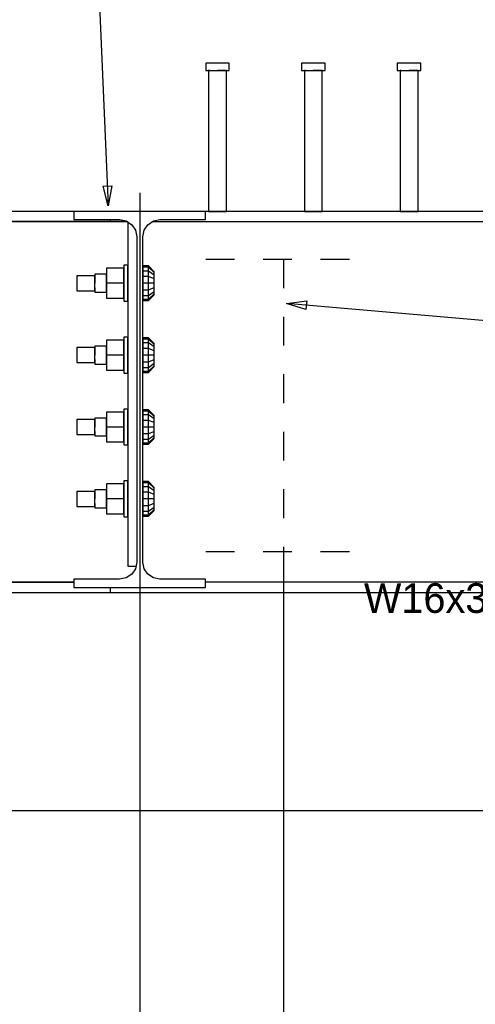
# Model space of a CAD drawing. Header units: inches. Extents: x -17.2 to 17.5, y -11.2 to 11.2.
# Tile 12 of 41: x -7 to -5.4, y 0.9 to 4.3. Entities that reach past the tile are written whole.
import ezdxf
from ezdxf.enums import TextEntityAlignment as Align

# ---------------------------------------------------------------- set-up
doc = ezdxf.new("R2010")
doc.units = ezdxf.units.IN
doc.header["$LTSCALE"] = 2.5
doc.header["$MEASUREMENT"] = 0
doc.linetypes.add('SDS2_5', pattern=[0.04, 0.02, -0.02])
doc.layers.add('Layer_0', color=7, linetype='Continuous')

msp = doc.modelspace()

# ---------------------------------------------------------------- linework, layer by layer
at = {"color": 1, "linetype": 'Continuous'}
for p, q in [((-6.7762, 4.8843), (-6.7244, 3.6948)), ((-6.7421, 3.763), (-6.7126, 3.7642)), ((-6.7244, 3.6948), (-6.7421, 3.763)), ((-6.7126, 3.7642), (-6.7244, 3.6948)), ((-6.6149, 3.7399), (-6.6149, -1.162)), ((-6.7244, 3.6948), (-6.7244, 3.6948)), ((-6.1038, 3.3547), (-6.0339, 3.3634)), ((-6.0339, 3.3634), (-6.0365, 3.334)), ((-4.923, 3.252), (-6.1038, 3.3547)), ((-6.1038, 3.3547), (-6.1038, 3.3547)), ((-6.0365, 3.334), (-6.1038, 3.3547)), ((-6.1149, 2.489), (-6.1149, -1.5161)), ((-6.1149, 2.489), (-6.1149, -1.5161)), ((-8.5441, 1.5917), (-3.1679, 1.5917)), ((-8.5441, 1.5917), (-3.1679, 1.5917))]:
    msp.add_line(p, q, dxfattribs=at)
at = {"layer": 'Layer_0', "color": 2, "linetype": 'Continuous'}
for p, q in [((-6.3851, 4.1906), (-6.3851, 4.1646)), ((-6.3802, 4.1906), (-6.3851, 4.1906)), ((-6.3709, 4.1906), (-6.3802, 4.1906)), ((-6.3584, 4.1906), (-6.3709, 4.1906)), ((-6.3441, 4.1906), (-6.3584, 4.1906)), ((-6.3299, 4.1906), (-6.3441, 4.1906)), ((-6.3173, 4.1906), (-6.3299, 4.1906)), ((-6.308, 4.1906), (-6.3173, 4.1906)), ((-6.3031, 4.1906), (-6.308, 4.1906)), ((-6.3031, 4.1646), (-6.3031, 4.1906)), ((-6.0518, 4.1906), (-6.0518, 4.1646)), ((-6.0469, 4.1906), (-6.0518, 4.1906)), ((-6.0376, 4.1906), (-6.0469, 4.1906)), ((-6.025, 4.1906), (-6.0376, 4.1906)), ((-6.0108, 4.1906), (-6.025, 4.1906)), ((-5.9965, 4.1906), (-6.0108, 4.1906)), ((-5.984, 4.1906), (-5.9965, 4.1906)), ((-5.9747, 4.1906), (-5.984, 4.1906)), ((-5.9697, 4.1906), (-5.9747, 4.1906)), ((-5.9697, 4.1646), (-5.9697, 4.1906)), ((-5.7185, 4.1906), (-5.7185, 4.1646)), ((-5.7135, 4.1906), (-5.7185, 4.1906)), ((-5.7042, 4.1906), (-5.7135, 4.1906)), ((-5.6917, 4.1906), (-5.7042, 4.1906)), ((-5.6774, 4.1906), (-5.6917, 4.1906)), ((-5.6632, 4.1906), (-5.6774, 4.1906)), ((-5.6507, 4.1906), (-5.6632, 4.1906)), ((-5.6414, 4.1906), (-5.6507, 4.1906)), ((-5.6364, 4.1906), (-5.6414, 4.1906)), ((-5.6364, 4.1646), (-5.6364, 4.1906)), ((-6.3851, 4.1646), (-6.3802, 4.1646)), ((-6.3802, 4.1646), (-6.3709, 4.1646)), ((-6.3754, 4.1646), (-6.3754, 3.675)), ((-6.3712, 4.1646), (-6.3754, 4.1646)), ((-6.3709, 4.1646), (-6.3584, 4.1646)), ((-6.3584, 4.1646), (-6.3441, 4.1646)), ((-6.3441, 4.1646), (-6.3299, 4.1646)), ((-6.3285, 4.1646), (-6.3441, 4.1646)), ((-6.3299, 4.1646), (-6.3173, 4.1646)), ((-6.3171, 4.1646), (-6.3285, 4.1646)), ((-6.3173, 4.1646), (-6.308, 4.1646)), ((-6.3129, 4.1646), (-6.3171, 4.1646)), ((-6.3129, 3.675), (-6.3129, 4.1646)), ((-6.308, 4.1646), (-6.3031, 4.1646)), ((-6.0518, 4.1646), (-6.0469, 4.1646)), ((-6.0469, 4.1646), (-6.0376, 4.1646)), ((-6.042, 4.1646), (-6.042, 3.675)), ((-6.0378, 4.1646), (-6.042, 4.1646)), ((-6.0376, 4.1646), (-6.025, 4.1646)), ((-6.025, 4.1646), (-6.0108, 4.1646)), ((-6.0108, 4.1646), (-5.9965, 4.1646)), ((-5.9952, 4.1646), (-6.0108, 4.1646)), ((-5.9965, 4.1646), (-5.984, 4.1646)), ((-5.9837, 4.1646), (-5.9952, 4.1646)), ((-5.984, 4.1646), (-5.9747, 4.1646)), ((-5.9795, 4.1646), (-5.9837, 4.1646)), ((-5.9795, 3.675), (-5.9795, 4.1646)), ((-5.9747, 4.1646), (-5.9697, 4.1646)), ((-5.7185, 4.1646), (-5.7135, 4.1646)), ((-5.7135, 4.1646), (-5.7042, 4.1646)), ((-5.7087, 4.1646), (-5.7087, 3.675)), ((-5.7045, 4.1646), (-5.7087, 4.1646)), ((-5.7042, 4.1646), (-5.6917, 4.1646)), ((-5.6917, 4.1646), (-5.6774, 4.1646)), ((-5.6774, 4.1646), (-5.6632, 4.1646)), ((-5.6618, 4.1646), (-5.6774, 4.1646)), ((-5.6632, 4.1646), (-5.6507, 4.1646)), ((-5.6504, 4.1646), (-5.6618, 4.1646)), ((-5.6507, 4.1646), (-5.6414, 4.1646)), ((-5.6462, 4.1646), (-5.6504, 4.1646)), ((-5.6462, 3.675), (-5.6462, 4.1646)), ((-5.6414, 4.1646), (-5.6364, 4.1646)), ((-6.9496, 3.675), (-7.1078, 3.675)), ((-6.8441, 3.675), (-6.9496, 3.675)), ((-6.3858, 3.675), (-6.8441, 3.675)), ((-6.8441, 3.675), (-6.8441, 3.6463)), ((-6.3858, 3.6463), (-6.3858, 3.675)), ((-5.1149, 3.675), (-6.3858, 3.675)), ((-6.3754, 3.675), (-6.3712, 3.675)), ((-6.3712, 3.675), (-6.3597, 3.675)), ((-6.3597, 3.675), (-6.3441, 3.675)), ((-6.3441, 3.675), (-6.3285, 3.675)), ((-6.3285, 3.675), (-6.3171, 3.675)), ((-6.3171, 3.675), (-6.3129, 3.675)), ((-6.042, 3.675), (-6.0378, 3.675)), ((-6.0378, 3.675), (-6.0264, 3.675)), ((-6.0264, 3.675), (-6.0108, 3.675)), ((-6.0108, 3.675), (-5.9952, 3.675)), ((-5.9952, 3.675), (-5.9837, 3.675)), ((-5.9837, 3.675), (-5.9795, 3.675)), ((-5.7087, 3.675), (-5.7045, 3.675)), ((-5.7045, 3.675), (-5.6931, 3.675)), ((-5.6931, 3.675), (-5.6774, 3.675)), ((-5.6774, 3.675), (-5.6618, 3.675)), ((-5.6618, 3.675), (-5.6504, 3.675)), ((-5.6504, 3.675), (-5.6462, 3.675)), ((-6.6585, 3.6392), (-8.5004, 3.6392)), ((-7.1078, 3.6392), (-6.9496, 3.6392)), ((-6.9496, 3.6392), (-6.7933, 3.6392)), ((-6.8441, 3.6463), (-6.6852, 3.6463)), ((-6.7933, 3.6392), (-6.7178, 3.6392)), ((-6.7178, 3.6463), (-6.7178, 3.6392)), ((-6.7178, 3.6392), (-6.6585, 3.6392)), ((-6.6852, 3.6463), (-6.6623, 3.6417)), ((-6.6623, 3.6417), (-6.6429, 3.6287)), ((-6.6566, 3.6379), (-6.6566, 2.4413)), ((-6.587, 3.6287), (-6.5676, 3.6417)), ((-6.5714, 3.6392), (-5.1149, 3.6392)), ((-6.5676, 3.6417), (-6.5447, 3.6463)), ((-6.5447, 3.6463), (-6.3858, 3.6463)), ((-6.6429, 3.6287), (-6.6299, 3.6093)), ((-6.6299, 3.6093), (-6.6254, 3.5865)), ((-6.6045, 3.5865), (-6.6, 3.6093)), ((-6.6, 3.6093), (-6.587, 3.6287)), ((-6.6254, 3.5865), (-6.6254, 2.4552)), ((-6.6045, 2.4552), (-6.6045, 3.5865)), ((-6.6566, 2.4413), (-6.6281, 2.4413)), ((-6.6299, 2.4323), (-6.6429, 2.4129)), ((-6.6254, 2.4552), (-6.6299, 2.4323)), ((-6.6, 2.4323), (-6.6045, 2.4552)), ((-6.587, 2.4129), (-6.6, 2.4323)), ((-6.6623, 2.4), (-6.6852, 2.3954)), ((-6.6429, 2.4129), (-6.6623, 2.4)), ((-6.5676, 2.4), (-6.587, 2.4129)), ((-6.5447, 2.3954), (-6.5676, 2.4)), ((-8.563, 2.3858), (-6.8441, 2.3858)), ((-6.9496, 2.3858), (-7.1078, 2.3858)), ((-6.8441, 2.3858), (-6.9496, 2.3858)), ((-6.6852, 2.3954), (-6.8441, 2.3954)), ((-6.8441, 2.3954), (-6.8441, 2.3667)), ((-6.8441, 2.3667), (-6.3858, 2.3667)), ((-6.7178, 2.3667), (-6.7178, 2.35)), ((-6.3858, 2.3954), (-6.5447, 2.3954)), ((-6.3858, 2.3667), (-6.3858, 2.3954)), ((-5.1149, 2.3858), (-6.3858, 2.3858)), ((-7.1078, 2.35), (-6.9496, 2.35)), ((-6.9496, 2.35), (-6.7933, 2.35)), ((-6.7933, 2.35), (-6.7178, 2.35)), ((-6.7178, 2.35), (-5.1149, 2.35))]:
    msp.add_line(p, q, dxfattribs=at)
at = {"layer": 'Layer_0', "color": 1, "linetype": 'SDS2_5'}
for p, q in [((-6.3854, 3.5083), (-5.8445, 3.5083)), ((-6.1149, 3.5083), (-6.1149, 2.4917)), ((-6.3854, 2.4917), (-5.8445, 2.4917))]:
    msp.add_line(p, q, dxfattribs=at)
at = {"layer": 'Layer_0', "color": 1, "linetype": 'Continuous'}
for p, q in [((-6.6698, 3.4771), (-6.731, 3.4771)), ((-6.731, 3.4771), (-6.731, 3.425)), ((-6.6568, 3.4875), (-6.6698, 3.4875)), ((-6.6698, 3.4875), (-6.6698, 3.4827)), ((-6.6698, 3.4827), (-6.6698, 3.4692)), ((-6.6698, 3.425), (-6.6698, 3.4771)), ((-6.6698, 3.4692), (-6.6698, 3.4489)), ((-6.6568, 3.4827), (-6.6568, 3.4875)), ((-6.6568, 3.4692), (-6.6568, 3.4827)), ((-6.6568, 3.4489), (-6.6568, 3.4692)), ((-6.5848, 3.4851), (-6.6044, 3.4851)), ((-6.6044, 3.4851), (-6.6044, 3.4806)), ((-6.5848, 3.4806), (-6.6044, 3.4806)), ((-6.6044, 3.4806), (-6.6044, 3.4675)), ((-6.5848, 3.4675), (-6.6044, 3.4675)), ((-6.6044, 3.4675), (-6.6044, 3.448)), ((-6.5848, 3.4806), (-6.5848, 3.4851)), ((-6.5653, 3.4651), (-6.5848, 3.4851)), ((-6.5848, 3.4675), (-6.5848, 3.4806)), ((-6.5653, 3.462), (-6.5848, 3.4806)), ((-6.5848, 3.448), (-6.5848, 3.4675)), ((-6.5653, 3.4534), (-6.5848, 3.4675)), ((-6.5653, 3.462), (-6.5653, 3.4651)), ((-6.5653, 3.4534), (-6.5653, 3.462)), ((-6.7712, 3.451), (-6.8337, 3.451)), ((-6.8337, 3.451), (-6.8337, 3.4476)), ((-6.8337, 3.4476), (-6.8337, 3.438)), ((-6.8337, 3.438), (-6.8337, 3.425)), ((-6.8337, 3.425), (-6.8337, 3.412)), ((-6.731, 3.4563), (-6.7712, 3.4563)), ((-6.7712, 3.4563), (-6.7712, 3.4521)), ((-6.7712, 3.4521), (-6.7712, 3.4406)), ((-6.7712, 3.4476), (-6.7712, 3.451)), ((-6.7712, 3.438), (-6.7712, 3.4476)), ((-6.7712, 3.4406), (-6.7712, 3.425)), ((-6.7712, 3.425), (-6.7712, 3.438)), ((-6.7712, 3.412), (-6.7712, 3.425)), ((-6.731, 3.4521), (-6.731, 3.4563)), ((-6.731, 3.4406), (-6.731, 3.4521)), ((-6.731, 3.425), (-6.731, 3.4406)), ((-6.731, 3.4094), (-6.731, 3.425)), ((-6.6698, 3.425), (-6.731, 3.425)), ((-6.731, 3.425), (-6.731, 3.3729)), ((-6.6698, 3.4489), (-6.6698, 3.425)), ((-6.6698, 3.425), (-6.6698, 3.4011)), ((-6.6698, 3.3729), (-6.6698, 3.425)), ((-6.6566, 3.4563), (-6.6568, 3.4563)), ((-6.6568, 3.4563), (-6.6568, 3.4521)), ((-6.6568, 3.4521), (-6.6568, 3.4406)), ((-6.6568, 3.425), (-6.6568, 3.4489)), ((-6.6568, 3.4406), (-6.6568, 3.425)), ((-6.6568, 3.4011), (-6.6568, 3.425)), ((-6.6568, 3.425), (-6.6568, 3.4094)), ((-6.6044, 3.4563), (-6.6045, 3.4563)), ((-6.6044, 3.4521), (-6.6044, 3.4563)), ((-6.6044, 3.4406), (-6.6044, 3.4521)), ((-6.5848, 3.448), (-6.6044, 3.448)), ((-6.6044, 3.448), (-6.6044, 3.425)), ((-6.6044, 3.425), (-6.6044, 3.4406)), ((-6.5848, 3.425), (-6.6044, 3.425)), ((-6.6044, 3.425), (-6.6044, 3.402)), ((-6.6044, 3.4094), (-6.6044, 3.425)), ((-6.5848, 3.425), (-6.5848, 3.448)), ((-6.5653, 3.4403), (-6.5848, 3.448)), ((-6.5848, 3.402), (-6.5848, 3.425)), ((-6.5653, 3.425), (-6.5848, 3.425)), ((-6.5653, 3.4403), (-6.5653, 3.4534)), ((-6.5653, 3.425), (-6.5653, 3.4403)), ((-6.5653, 3.4097), (-6.5653, 3.425)), ((-6.8337, 3.412), (-6.8337, 3.4025)), ((-6.8337, 3.4025), (-6.8337, 3.399)), ((-6.8337, 3.399), (-6.7712, 3.399)), ((-6.7712, 3.4025), (-6.7712, 3.412)), ((-6.7712, 3.4094), (-6.7712, 3.3979)), ((-6.7712, 3.399), (-6.7712, 3.4025)), ((-6.7712, 3.3979), (-6.7712, 3.3938)), ((-6.7712, 3.3938), (-6.731, 3.3938)), ((-6.731, 3.3979), (-6.731, 3.4094)), ((-6.731, 3.3938), (-6.731, 3.3979)), ((-6.6698, 3.4011), (-6.6698, 3.3808)), ((-6.6568, 3.4094), (-6.6568, 3.3979)), ((-6.6568, 3.3808), (-6.6568, 3.4011)), ((-6.6568, 3.3979), (-6.6568, 3.3938)), ((-6.6568, 3.3938), (-6.6566, 3.3938)), ((-6.6045, 3.3938), (-6.6044, 3.3938)), ((-6.6044, 3.3979), (-6.6044, 3.4094)), ((-6.6044, 3.402), (-6.5848, 3.402)), ((-6.6044, 3.402), (-6.6044, 3.3825)), ((-6.6044, 3.3938), (-6.6044, 3.3979)), ((-6.5848, 3.402), (-6.5653, 3.4097)), ((-6.5848, 3.3825), (-6.5848, 3.402)), ((-6.5848, 3.3825), (-6.5653, 3.3967)), ((-6.5653, 3.3967), (-6.5653, 3.4097)), ((-6.5653, 3.388), (-6.5653, 3.3967)), ((-6.731, 3.3729), (-6.6698, 3.3729)), ((-6.6698, 3.3808), (-6.6698, 3.3673)), ((-6.6698, 3.3673), (-6.6698, 3.3625)), ((-6.6698, 3.3625), (-6.6568, 3.3625)), ((-6.6568, 3.3673), (-6.6568, 3.3808)), ((-6.6568, 3.3625), (-6.6568, 3.3673)), ((-6.6044, 3.3825), (-6.5848, 3.3825)), ((-6.6044, 3.3825), (-6.6044, 3.3694)), ((-6.6044, 3.3694), (-6.5848, 3.3694)), ((-6.6044, 3.3694), (-6.6044, 3.3649)), ((-6.6044, 3.3649), (-6.5848, 3.3649)), ((-6.5848, 3.3694), (-6.5653, 3.388)), ((-6.5848, 3.3649), (-6.5653, 3.3849)), ((-6.5848, 3.3694), (-6.5848, 3.3825)), ((-6.5848, 3.3649), (-6.5848, 3.3694)), ((-6.5653, 3.3849), (-6.5653, 3.388)), ((-6.6698, 3.2271), (-6.731, 3.2271)), ((-6.731, 3.2271), (-6.731, 3.175)), ((-6.6568, 3.2375), (-6.6698, 3.2375)), ((-6.6698, 3.2375), (-6.6698, 3.2327)), ((-6.6698, 3.2327), (-6.6698, 3.2192)), ((-6.6698, 3.175), (-6.6698, 3.2271)), ((-6.6698, 3.2192), (-6.6698, 3.1989)), ((-6.6568, 3.2327), (-6.6568, 3.2375)), ((-6.6568, 3.2192), (-6.6568, 3.2327)), ((-6.6568, 3.1989), (-6.6568, 3.2192)), ((-6.5848, 3.2351), (-6.6044, 3.2351)), ((-6.6044, 3.2351), (-6.6044, 3.2306)), ((-6.5848, 3.2306), (-6.6044, 3.2306)), ((-6.6044, 3.2306), (-6.6044, 3.2175)), ((-6.5848, 3.2306), (-6.5848, 3.2351)), ((-6.5653, 3.2151), (-6.5848, 3.2351)), ((-6.5848, 3.2175), (-6.5848, 3.2306)), ((-6.5653, 3.212), (-6.5848, 3.2306)), ((-6.7712, 3.201), (-6.8337, 3.201)), ((-6.8337, 3.201), (-6.8337, 3.1976)), ((-6.8337, 3.1976), (-6.8337, 3.188)), ((-6.8337, 3.188), (-6.8337, 3.175)), ((-6.731, 3.2063), (-6.7712, 3.2063)), ((-6.7712, 3.2063), (-6.7712, 3.2021)), ((-6.7712, 3.2021), (-6.7712, 3.1906)), ((-6.7712, 3.1976), (-6.7712, 3.201)), ((-6.7712, 3.188), (-6.7712, 3.1976)), ((-6.7712, 3.1906), (-6.7712, 3.175)), ((-6.7712, 3.175), (-6.7712, 3.188)), ((-6.731, 3.2021), (-6.731, 3.2063)), ((-6.731, 3.1906), (-6.731, 3.2021)), ((-6.731, 3.175), (-6.731, 3.1906)), ((-6.6698, 3.1989), (-6.6698, 3.175)), ((-6.6566, 3.2063), (-6.6568, 3.2063)), ((-6.6568, 3.2063), (-6.6568, 3.2021)), ((-6.6568, 3.2021), (-6.6568, 3.1906)), ((-6.6568, 3.175), (-6.6568, 3.1989)), ((-6.6568, 3.1906), (-6.6568, 3.175)), ((-6.6044, 3.2063), (-6.6045, 3.2063)), ((-6.5848, 3.2175), (-6.6044, 3.2175)), ((-6.6044, 3.2175), (-6.6044, 3.198)), ((-6.6044, 3.2021), (-6.6044, 3.2063)), ((-6.6044, 3.1906), (-6.6044, 3.2021)), ((-6.5848, 3.198), (-6.6044, 3.198)), ((-6.6044, 3.198), (-6.6044, 3.175)), ((-6.6044, 3.175), (-6.6044, 3.1906)), ((-6.5848, 3.198), (-6.5848, 3.2175)), ((-6.5653, 3.2034), (-6.5848, 3.2175)), ((-6.5848, 3.175), (-6.5848, 3.198)), ((-6.5653, 3.1903), (-6.5848, 3.198)), ((-6.5653, 3.212), (-6.5653, 3.2151)), ((-6.5653, 3.2034), (-6.5653, 3.212)), ((-6.5653, 3.1903), (-6.5653, 3.2034)), ((-6.5653, 3.175), (-6.5653, 3.1903)), ((-6.8337, 3.175), (-6.8337, 3.162)), ((-6.8337, 3.162), (-6.8337, 3.1525)), ((-6.8337, 3.1525), (-6.8337, 3.149)), ((-6.7712, 3.162), (-6.7712, 3.175)), ((-6.7712, 3.1525), (-6.7712, 3.162)), ((-6.7712, 3.1594), (-6.7712, 3.1479)), ((-6.7712, 3.149), (-6.7712, 3.1525)), ((-6.731, 3.1594), (-6.731, 3.175)), ((-6.6698, 3.175), (-6.731, 3.175)), ((-6.731, 3.175), (-6.731, 3.1229)), ((-6.731, 3.1479), (-6.731, 3.1594)), ((-6.6698, 3.175), (-6.6698, 3.1511)), ((-6.6698, 3.1229), (-6.6698, 3.175)), ((-6.6698, 3.1511), (-6.6698, 3.1308)), ((-6.6568, 3.1511), (-6.6568, 3.175)), ((-6.6568, 3.175), (-6.6568, 3.1594)), ((-6.6568, 3.1594), (-6.6568, 3.1479)), ((-6.6568, 3.1308), (-6.6568, 3.1511)), ((-6.5848, 3.175), (-6.6044, 3.175)), ((-6.6044, 3.175), (-6.6044, 3.152)), ((-6.6044, 3.1594), (-6.6044, 3.175)), ((-6.6044, 3.1479), (-6.6044, 3.1594)), ((-6.6044, 3.152), (-6.5848, 3.152)), ((-6.6044, 3.152), (-6.6044, 3.1325)), ((-6.5848, 3.152), (-6.5848, 3.175)), ((-6.5653, 3.175), (-6.5848, 3.175)), ((-6.5848, 3.152), (-6.5653, 3.1597)), ((-6.5848, 3.1325), (-6.5848, 3.152)), ((-6.5653, 3.1597), (-6.5653, 3.175)), ((-6.5653, 3.1467), (-6.5653, 3.1597)), ((-6.8337, 3.149), (-6.7712, 3.149)), ((-6.7712, 3.1479), (-6.7712, 3.1438)), ((-6.7712, 3.1438), (-6.731, 3.1438)), ((-6.731, 3.1438), (-6.731, 3.1479)), ((-6.731, 3.1229), (-6.6698, 3.1229)), ((-6.6698, 3.1308), (-6.6698, 3.1173)), ((-6.6698, 3.1173), (-6.6698, 3.1125)), ((-6.6568, 3.1479), (-6.6568, 3.1438)), ((-6.6568, 3.1438), (-6.6566, 3.1438)), ((-6.6568, 3.1173), (-6.6568, 3.1308)), ((-6.6568, 3.1125), (-6.6568, 3.1173)), ((-6.6045, 3.1438), (-6.6044, 3.1438)), ((-6.6044, 3.1438), (-6.6044, 3.1479)), ((-6.6044, 3.1325), (-6.5848, 3.1325)), ((-6.6044, 3.1325), (-6.6044, 3.1194)), ((-6.6044, 3.1194), (-6.5848, 3.1194)), ((-6.6044, 3.1194), (-6.6044, 3.1149)), ((-6.5848, 3.1325), (-6.5653, 3.1467)), ((-6.5848, 3.1194), (-6.5653, 3.138)), ((-6.5848, 3.1149), (-6.5653, 3.1349)), ((-6.5848, 3.1194), (-6.5848, 3.1325)), ((-6.5848, 3.1149), (-6.5848, 3.1194)), ((-6.5653, 3.138), (-6.5653, 3.1467)), ((-6.5653, 3.1349), (-6.5653, 3.138)), ((-6.6698, 3.1125), (-6.6568, 3.1125)), ((-6.6044, 3.1149), (-6.5848, 3.1149)), ((-6.6568, 2.9875), (-6.6698, 2.9875)), ((-6.6698, 2.9875), (-6.6698, 2.9827)), ((-6.6698, 2.9827), (-6.6698, 2.9692)), ((-6.6568, 2.9827), (-6.6568, 2.9875)), ((-6.6568, 2.9692), (-6.6568, 2.9827)), ((-6.5848, 2.9851), (-6.6044, 2.9851)), ((-6.6044, 2.9851), (-6.6044, 2.9806)), ((-6.5848, 2.9806), (-6.6044, 2.9806)), ((-6.6044, 2.9806), (-6.6044, 2.9675)), ((-6.5848, 2.9806), (-6.5848, 2.9851)), ((-6.5653, 2.9651), (-6.5848, 2.9851)), ((-6.5848, 2.9675), (-6.5848, 2.9806)), ((-6.5653, 2.962), (-6.5848, 2.9806)), ((-6.7712, 2.951), (-6.8337, 2.951)), ((-6.8337, 2.951), (-6.8337, 2.9476)), ((-6.8337, 2.9476), (-6.8337, 2.938)), ((-6.731, 2.9563), (-6.7712, 2.9563)), ((-6.7712, 2.9563), (-6.7712, 2.9521)), ((-6.7712, 2.9521), (-6.7712, 2.9406)), ((-6.7712, 2.9476), (-6.7712, 2.951)), ((-6.7712, 2.938), (-6.7712, 2.9476)), ((-6.6698, 2.9771), (-6.731, 2.9771)), ((-6.731, 2.9771), (-6.731, 2.925)), ((-6.731, 2.9521), (-6.731, 2.9563)), ((-6.731, 2.9406), (-6.731, 2.9521)), ((-6.6698, 2.925), (-6.6698, 2.9771)), ((-6.6698, 2.9692), (-6.6698, 2.9489)), ((-6.6698, 2.9489), (-6.6698, 2.925)), ((-6.6568, 2.9489), (-6.6568, 2.9692)), ((-6.6566, 2.9563), (-6.6568, 2.9563)), ((-6.6568, 2.9563), (-6.6568, 2.9521)), ((-6.6568, 2.9521), (-6.6568, 2.9406)), ((-6.6568, 2.925), (-6.6568, 2.9489)), ((-6.6044, 2.9563), (-6.6045, 2.9563)), ((-6.5848, 2.9675), (-6.6044, 2.9675)), ((-6.6044, 2.9675), (-6.6044, 2.948)), ((-6.6044, 2.9521), (-6.6044, 2.9563)), ((-6.6044, 2.9406), (-6.6044, 2.9521)), ((-6.5848, 2.948), (-6.6044, 2.948)), ((-6.6044, 2.948), (-6.6044, 2.925)), ((-6.5848, 2.948), (-6.5848, 2.9675)), ((-6.5653, 2.9534), (-6.5848, 2.9675)), ((-6.5848, 2.925), (-6.5848, 2.948)), ((-6.5653, 2.9403), (-6.5848, 2.948)), ((-6.5653, 2.962), (-6.5653, 2.9651)), ((-6.5653, 2.9534), (-6.5653, 2.962)), ((-6.5653, 2.9403), (-6.5653, 2.9534)), ((-6.8337, 2.938), (-6.8337, 2.925)), ((-6.8337, 2.925), (-6.8337, 2.912)), ((-6.8337, 2.912), (-6.8337, 2.9025)), ((-6.7712, 2.9406), (-6.7712, 2.925)), ((-6.7712, 2.925), (-6.7712, 2.938)), ((-6.7712, 2.912), (-6.7712, 2.925)), ((-6.7712, 2.9025), (-6.7712, 2.912)), ((-6.731, 2.925), (-6.731, 2.9406)), ((-6.731, 2.9094), (-6.731, 2.925)), ((-6.6698, 2.925), (-6.731, 2.925)), ((-6.731, 2.925), (-6.731, 2.8729)), ((-6.6698, 2.925), (-6.6698, 2.9011)), ((-6.6698, 2.8729), (-6.6698, 2.925)), ((-6.6568, 2.9406), (-6.6568, 2.925)), ((-6.6568, 2.9011), (-6.6568, 2.925)), ((-6.6568, 2.925), (-6.6568, 2.9094)), ((-6.6044, 2.925), (-6.6044, 2.9406)), ((-6.5848, 2.925), (-6.6044, 2.925)), ((-6.6044, 2.925), (-6.6044, 2.902)), ((-6.6044, 2.9094), (-6.6044, 2.925)), ((-6.5848, 2.902), (-6.5848, 2.925)), ((-6.5653, 2.925), (-6.5848, 2.925)), ((-6.5653, 2.925), (-6.5653, 2.9403)), ((-6.5653, 2.9097), (-6.5653, 2.925)), ((-6.8337, 2.9025), (-6.8337, 2.899)), ((-6.8337, 2.899), (-6.7712, 2.899)), ((-6.7712, 2.9094), (-6.7712, 2.8979)), ((-6.7712, 2.899), (-6.7712, 2.9025)), ((-6.7712, 2.8979), (-6.7712, 2.8938)), ((-6.7712, 2.8938), (-6.731, 2.8938)), ((-6.731, 2.8979), (-6.731, 2.9094)), ((-6.731, 2.8938), (-6.731, 2.8979)), ((-6.6698, 2.9011), (-6.6698, 2.8808)), ((-6.6698, 2.8808), (-6.6698, 2.8673)), ((-6.6568, 2.9094), (-6.6568, 2.8979)), ((-6.6568, 2.8808), (-6.6568, 2.9011)), ((-6.6568, 2.8979), (-6.6568, 2.8938)), ((-6.6568, 2.8938), (-6.6566, 2.8938)), ((-6.6568, 2.8673), (-6.6568, 2.8808)), ((-6.6045, 2.8938), (-6.6044, 2.8938)), ((-6.6044, 2.8979), (-6.6044, 2.9094)), ((-6.6044, 2.902), (-6.5848, 2.902)), ((-6.6044, 2.902), (-6.6044, 2.8825)), ((-6.6044, 2.8938), (-6.6044, 2.8979)), ((-6.6044, 2.8825), (-6.5848, 2.8825)), ((-6.6044, 2.8825), (-6.6044, 2.8694)), ((-6.5848, 2.902), (-6.5653, 2.9097)), ((-6.5848, 2.8825), (-6.5848, 2.902)), ((-6.5848, 2.8825), (-6.5653, 2.8967)), ((-6.5848, 2.8694), (-6.5653, 2.888)), ((-6.5848, 2.8649), (-6.5653, 2.8849)), ((-6.5848, 2.8694), (-6.5848, 2.8825)), ((-6.5653, 2.8967), (-6.5653, 2.9097)), ((-6.5653, 2.888), (-6.5653, 2.8967)), ((-6.5653, 2.8849), (-6.5653, 2.888)), ((-6.731, 2.8729), (-6.6698, 2.8729)), ((-6.6698, 2.8673), (-6.6698, 2.8625)), ((-6.6698, 2.8625), (-6.6568, 2.8625)), ((-6.6568, 2.8625), (-6.6568, 2.8673)), ((-6.6044, 2.8694), (-6.5848, 2.8694)), ((-6.6044, 2.8694), (-6.6044, 2.8649)), ((-6.6044, 2.8649), (-6.5848, 2.8649)), ((-6.5848, 2.8649), (-6.5848, 2.8694)), ((-6.731, 2.7063), (-6.7712, 2.7063)), ((-6.7712, 2.7063), (-6.7712, 2.7021)), ((-6.6698, 2.7271), (-6.731, 2.7271)), ((-6.731, 2.7271), (-6.731, 2.675)), ((-6.731, 2.7021), (-6.731, 2.7063)), ((-6.6568, 2.7375), (-6.6698, 2.7375)), ((-6.6698, 2.7375), (-6.6698, 2.7327)), ((-6.6698, 2.7327), (-6.6698, 2.7192)), ((-6.6698, 2.675), (-6.6698, 2.7271)), ((-6.6698, 2.7192), (-6.6698, 2.6989)), ((-6.6568, 2.7327), (-6.6568, 2.7375)), ((-6.6568, 2.7192), (-6.6568, 2.7327)), ((-6.6568, 2.6989), (-6.6568, 2.7192)), ((-6.6566, 2.7063), (-6.6568, 2.7063)), ((-6.6568, 2.7063), (-6.6568, 2.7021)), ((-6.6044, 2.7063), (-6.6045, 2.7063)), ((-6.5848, 2.7351), (-6.6044, 2.7351)), ((-6.6044, 2.7351), (-6.6044, 2.7306)), ((-6.5848, 2.7306), (-6.6044, 2.7306)), ((-6.6044, 2.7306), (-6.6044, 2.7175)), ((-6.5848, 2.7175), (-6.6044, 2.7175)), ((-6.6044, 2.7175), (-6.6044, 2.698)), ((-6.6044, 2.7021), (-6.6044, 2.7063)), ((-6.5848, 2.7306), (-6.5848, 2.7351)), ((-6.5653, 2.7151), (-6.5848, 2.7351)), ((-6.5848, 2.7175), (-6.5848, 2.7306)), ((-6.5653, 2.712), (-6.5848, 2.7306)), ((-6.5848, 2.698), (-6.5848, 2.7175)), ((-6.5653, 2.7034), (-6.5848, 2.7175)), ((-6.5653, 2.712), (-6.5653, 2.7151)), ((-6.5653, 2.7034), (-6.5653, 2.712)), ((-6.7712, 2.701), (-6.8337, 2.701)), ((-6.8337, 2.701), (-6.8337, 2.6976)), ((-6.8337, 2.6976), (-6.8337, 2.688)), ((-6.8337, 2.688), (-6.8337, 2.675)), ((-6.8337, 2.675), (-6.8337, 2.662)), ((-6.7712, 2.7021), (-6.7712, 2.6906)), ((-6.7712, 2.6976), (-6.7712, 2.701)), ((-6.7712, 2.688), (-6.7712, 2.6976)), ((-6.7712, 2.6906), (-6.7712, 2.675)), ((-6.7712, 2.675), (-6.7712, 2.688)), ((-6.7712, 2.662), (-6.7712, 2.675)), ((-6.731, 2.6906), (-6.731, 2.7021)), ((-6.731, 2.675), (-6.731, 2.6906)), ((-6.731, 2.6594), (-6.731, 2.675)), ((-6.6698, 2.675), (-6.731, 2.675)), ((-6.731, 2.675), (-6.731, 2.6229)), ((-6.6698, 2.6989), (-6.6698, 2.675)), ((-6.6698, 2.675), (-6.6698, 2.6511)), ((-6.6698, 2.6229), (-6.6698, 2.675)), ((-6.6568, 2.7021), (-6.6568, 2.6906)), ((-6.6568, 2.675), (-6.6568, 2.6989)), ((-6.6568, 2.6906), (-6.6568, 2.675)), ((-6.6568, 2.6511), (-6.6568, 2.675)), ((-6.6568, 2.675), (-6.6568, 2.6594)), ((-6.6044, 2.6906), (-6.6044, 2.7021)), ((-6.5848, 2.698), (-6.6044, 2.698)), ((-6.6044, 2.698), (-6.6044, 2.675)), ((-6.6044, 2.675), (-6.6044, 2.6906)), ((-6.5848, 2.675), (-6.6044, 2.675)), ((-6.6044, 2.675), (-6.6044, 2.652)), ((-6.6044, 2.6594), (-6.6044, 2.675)), ((-6.5848, 2.675), (-6.5848, 2.698)), ((-6.5653, 2.6903), (-6.5848, 2.698)), ((-6.5848, 2.652), (-6.5848, 2.675)), ((-6.5653, 2.675), (-6.5848, 2.675)), ((-6.5653, 2.6903), (-6.5653, 2.7034)), ((-6.5653, 2.675), (-6.5653, 2.6903)), ((-6.5653, 2.6597), (-6.5653, 2.675)), ((-6.8337, 2.662), (-6.8337, 2.6525)), ((-6.8337, 2.6525), (-6.8337, 2.649)), ((-6.8337, 2.649), (-6.7712, 2.649)), ((-6.7712, 2.6525), (-6.7712, 2.662)), ((-6.7712, 2.6594), (-6.7712, 2.6479)), ((-6.7712, 2.649), (-6.7712, 2.6525)), ((-6.7712, 2.6479), (-6.7712, 2.6438)), ((-6.7712, 2.6438), (-6.731, 2.6438)), ((-6.731, 2.6479), (-6.731, 2.6594)), ((-6.731, 2.6438), (-6.731, 2.6479)), ((-6.6698, 2.6511), (-6.6698, 2.6308)), ((-6.6568, 2.6594), (-6.6568, 2.6479)), ((-6.6568, 2.6308), (-6.6568, 2.6511)), ((-6.6568, 2.6479), (-6.6568, 2.6438)), ((-6.6568, 2.6438), (-6.6566, 2.6438)), ((-6.6045, 2.6438), (-6.6044, 2.6438)), ((-6.6044, 2.6479), (-6.6044, 2.6594)), ((-6.6044, 2.652), (-6.5848, 2.652)), ((-6.6044, 2.652), (-6.6044, 2.6325)), ((-6.6044, 2.6438), (-6.6044, 2.6479)), ((-6.5848, 2.652), (-6.5653, 2.6597)), ((-6.5848, 2.6325), (-6.5848, 2.652)), ((-6.5848, 2.6325), (-6.5653, 2.6467)), ((-6.5848, 2.6194), (-6.5653, 2.638)), ((-6.5653, 2.6467), (-6.5653, 2.6597)), ((-6.5653, 2.638), (-6.5653, 2.6467)), ((-6.5653, 2.6349), (-6.5653, 2.638)), ((-6.731, 2.6229), (-6.6698, 2.6229)), ((-6.6698, 2.6308), (-6.6698, 2.6173)), ((-6.6698, 2.6173), (-6.6698, 2.6125)), ((-6.6698, 2.6125), (-6.6568, 2.6125)), ((-6.6568, 2.6173), (-6.6568, 2.6308)), ((-6.6568, 2.6125), (-6.6568, 2.6173)), ((-6.6044, 2.6325), (-6.5848, 2.6325)), ((-6.6044, 2.6325), (-6.6044, 2.6194)), ((-6.6044, 2.6194), (-6.5848, 2.6194)), ((-6.6044, 2.6194), (-6.6044, 2.6149)), ((-6.6044, 2.6149), (-6.5848, 2.6149)), ((-6.5848, 2.6149), (-6.5653, 2.6349)), ((-6.5848, 2.6194), (-6.5848, 2.6325)), ((-6.5848, 2.6149), (-6.5848, 2.6194))]:
    msp.add_line(p, q, dxfattribs=at)

# ---------------------------------------------------------------- texts
msp.add_text('W16x36', height=0.10322, dxfattribs=at).set_placement((-5.5814, 2.3817), align=Align.TOP_CENTER)

doc.saveas('drawing.dxf')
